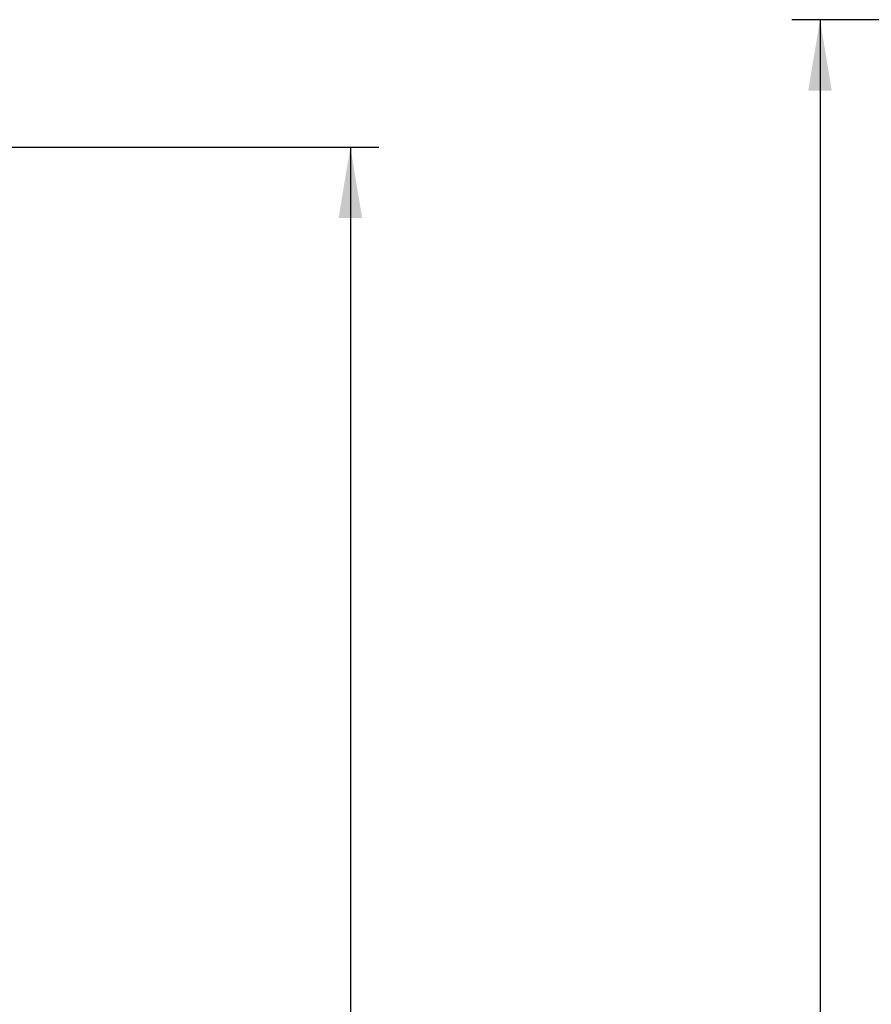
# Model space of a CAD drawing. Header units: inches. Extents: x 1 to 299, y -2 to 199.
# Tile 6 of 57: x 37 to 60, y 99 to 125. Entities that reach past the tile are written whole.
import ezdxf
from ezdxf.enums import TextEntityAlignment as Align

# ---------------------------------------------------------------- set-up
doc = ezdxf.new("R2010")
doc.units = ezdxf.units.IN
doc.header["$MEASUREMENT"] = 0
doc.layers.add('Default', color=7, linetype='Continuous')
doc.styles.add('SEACAD_Times_New_Roman', font='times.ttf')
doc.dimstyles.new('HAMMOND_(STH_-_300x200)', dxfattribs={"dimtxt": 1.5, "dimasz": 1.875, "dimexe": 0.75, "dimexo": 0.75, "dimgap": 0.375, "dimtad": 0, "dimtih": 1, "dimtoh": 1, "dimzin": 0, "dimdsep": 46, "dimtxsty": 'SEACAD_Times_New_Roman', "dimblk1": '_SE_FILLED', "dimblk2": '_SE_FILLED', "dimsah": 1, "dimcen": 0.75, "dimadec": 0, "dimazin": 0, "dimtfac": 0.8, "dimtofl": 0, "dimtmove": 0, "dimatfit": 3, "dimfxl": 1, "dimtolj": 1, "dimtzin": 0, "dimarcsym": 0})

# ---------------------------------------------------------------- blocks, each defined once
blk = doc.blocks.new('DMBLK2')
at = {"layer": 'Default', "linetype": 'Continuous', "transparency": 16777216}
for points in [[(57.883, 123.552), (58.508, 123.552), (58.196, 125.427)], [(57.883, 67.242), (58.196, 65.367), (58.508, 67.242)]]:
    blk.add_hatch(color=7, dxfattribs=at).paths.add_polyline_path(points)
at = {"layer": 'Default', "color": 7, "linetype": 'Continuous', "transparency": 16777216}
for p, q in [((66.2, 125.427), (57.446, 125.427)), ((58.196, 125.427), (58.196, 96.672)), ((58.196, 94.122), (58.196, 65.367)), ((66.2, 65.367), (57.446, 65.367))]:
    blk.add_line(p, q, dxfattribs=at)
at = {"layer": 'Default', "color": 7, "linetype": 'Continuous', "transparency": 16777216, "style": 'SEACAD_Times_New_Roman'}
blk.add_text('60.06', height=1.5, dxfattribs=at).set_placement((55.636, 96.147), align=Align.TOP_LEFT)
blk = doc.blocks.new('_SE_FILLED')
at = {"color": 0}
blk.add_line((0, 0), (-1, 0), dxfattribs=at)
blk.add_solid([(0, 0), (-1, -0.1665), (-1, 0.1665), (0, 0)], dxfattribs=at)
blk = doc.blocks.new('DMBLK16')
at = {"layer": 'Default', "linetype": 'Continuous', "transparency": 16777216}
for points in [[(46.084, 120.177), (45.771, 122.052), (45.459, 120.177)], [(46.084, 74.617), (45.459, 74.617), (45.771, 72.742)]]:
    blk.add_hatch(color=7, dxfattribs=at).paths.add_polyline_path(points)
at = {"layer": 'Default', "color": 7, "linetype": 'Continuous', "transparency": 16777216}
for p, q in [((36.536, 122.052), (46.521, 122.052)), ((45.771, 122.052), (45.771, 98.672)), ((45.771, 93.872), (45.771, 72.742)), ((36.536, 72.742), (46.521, 72.742))]:
    blk.add_line(p, q, dxfattribs=at)
at = {"layer": 'Default', "color": 7, "linetype": 'Continuous', "transparency": 16777216, "style": 'SEACAD_Times_New_Roman'}
for s, p in [('49.31', (43.212, 98.147)), ('OPENNING', (40.102, 95.897))]:
    blk.add_text(s, height=1.5, dxfattribs=at).set_placement(p, align=Align.TOP_LEFT)

msp = doc.modelspace()

# ---------------------------------------------------------------- dimensions: what is measured, and where the dimension line sits
at = {"layer": 'Default', "color": 7, "linetype": 'Continuous'}
for base, p1, p2, text, picture, middle in [((58.196, 125.427), (66.95, 125.427), (66.95, 65.367), '\\A1;<>', 'DMBLK2', (58.196, 95.397)), ((45.771, 122.052), (35.786, 122.052), (35.786, 72.742), '\\A1;<>\\POPENNING', 'DMBLK16', (45.771, 97.397))]:
    dim = msp.add_linear_dim(base=base, p1=p1, p2=p2, angle=270, text=text, dimstyle='HAMMOND_(STH_-_300x200)', dxfattribs=at)
    dim.commit()
    dim.dimension.update_dxf_attribs({"geometry": picture, "text_midpoint": middle, "dimtype": 161})

doc.saveas('drawing.dxf')
